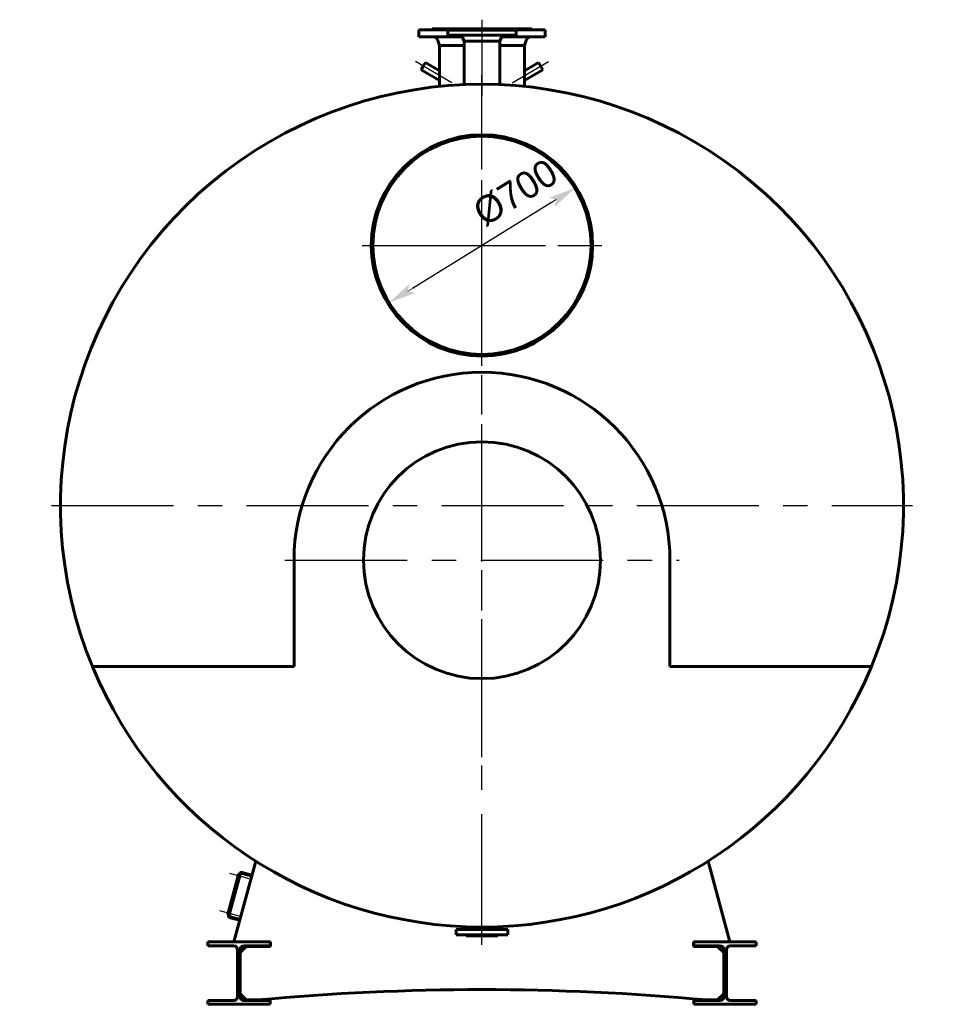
# Model space of a CAD drawing. Header units: millimetres. Extents: x 0 to 5973, y -173 to 841.
# Tile 5 of 6: x 4270 to 4507, y -125 to 128. Entities that reach past the tile are written whole.
import ezdxf

# ---------------------------------------------------------------- set-up
doc = ezdxf.new("R2010")
doc.units = ezdxf.units.MM
for name, pattern in [('CENTER2_per19_scale0.979878', [28, 18.666667, -3.111111, 3.111111, -3.111111]), ('CENTER_per18_scale0.989173', [50.25, 31.40625, -6.28125, 6.28125, -6.28125]), ('CENTER_per1_scale0.029528', [1.5, 0.9375, -0.1875, 0.1875, -0.1875]), ('CENTER_per1_scale0.088727', [4.507347, 2.817092, -0.563418, 0.563418, -0.563418]), ('CENTER_per1_scale0.163386', [8.3, 5.1875, -1.0375, 1.0375, -1.0375]), ('CENTER_per1_scale0.334646', [17, 10.625, -2.125, 2.125, -2.125]), ('CENTER_per2_scale0.757874', [38.5, 24.0625, -4.8125, 4.8125, -4.8125]), ('CENTER_per36_scale0.985710', [50.074074, 31.296296, -6.259259, 6.259259, -6.259259]), ('CENTER_per4_scale0.895218', [45.477069, 28.423168, -5.684634, 5.684634, -5.684634]), ('CENTER_pere_scale0.998313', [50.714286, 31.696429, -6.339286, 6.339286, -6.339286])]:
    doc.linetypes.add(name, pattern=pattern)
doc.styles.add('TextStyle_1', font='T-FLEX Type A.TTF', dxfattribs={"height": 7})
doc.dimstyles.new('DIM_ST_4', dxfattribs={"dimtxt": 7, "dimasz": 7, "dimexe": 0, "dimexo": 0, "dimgap": 1.75, "dimtad": 1, "dimlfac": 12.5, "dimrnd": 0.01, "dimdsep": 46, "dimtxsty": 'TextStyle_1', "dimblk": 'Arrow_3_C7_Status', "dimcen": 0.09, "dimclrd": 7, "dimclre": 7, "dimclrt": 7, "dimazin": 0, "dimtfac": 1, "dimtdec": 0, "dimtmove": 0, "dimatfit": 0, "dimldrblk": 'NONE', "dimfxl": 1, "dimtvp": 1, "dimtolj": 1, "dimarcsym": 0})

# ---------------------------------------------------------------- blocks, each defined once
blk = doc.blocks.new('Arrow_3_C7_Status')
at = {"color": 7, "linetype": 'Continuous', "lineweight": 0}
blk.add_line((-1, 0), (-0.8, 0), dxfattribs=at)
at = {"color": 7}
blk.add_solid([(-1, -0.2), (0, 0), (-0.8, 0), (-1, 0.2)], dxfattribs=at)
blk = doc.blocks.new('*D12')
at = {"color": 7, "lineweight": -2}
blk.add_line((17.87, 80.63), (-17.87, 58.57), dxfattribs=at)
at = {"layer": 'Defpoints', "color": 0}
for p in [(23.83, 84.3), (-17.87, 58.57)]:
    blk.add_point(p, dxfattribs=at)
at = {"color": 7, "lineweight": -2, "xscale": 7, "yscale": 7, "zscale": 7}
for p, rotation in [((23.83, 84.3), 31.6776221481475), ((-23.83, 54.9), 211.6776221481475)]:
    blk.add_blockref('Arrow_3_C7_Status', p, dxfattribs=dict(at, rotation=rotation))
at = {"color": 7, "insert": (8.62, 83.15), "char_height": 7, "attachment_point": 5, "rotation": 31.6776, "style": 'TextStyle_1'}
blk.add_mtext('\\A1;%%c700{\\H0.5x;\\S^ ;} ', dxfattribs=at)
blk = doc.blocks.new('_None')
blk = doc.blocks.new('Проекция_15')
at = {"color": 7, "linetype": 'CENTER_per1_scale0.029528', "lineweight": 25}
for p, q in [((0, 127.53333), (0, 122.74667)), ((0, -109.93333), (0, -105.14667))]:
    blk.add_line(p, q, dxfattribs=at)
at = {"color": 7, "linetype": 'CENTER_per4_scale0.895218', "lineweight": 25}
blk.add_line((0, 127.29333), (0, 108.074), dxfattribs=at)
at = {"color": 7, "linetype": 'Continuous', "lineweight": 60}
for p, q in [((-15.648, 124.96), (-16.2, 124.96)), ((-16.2, 124.96), (-16.2, 123.12)), ((-6.44, 124.96), (-15.648, 124.96)), ((-12.8, 125.2), (-6.32, 125.2)), ((-12.8, 125.2), (-12.8, 125.08)), ((-8.13014, 124.88), (-8.8, 124.88)), ((-8.8, 124.88), (-8.8, 123.52)), ((8.8, 124.88), (-8.13014, 124.88)), ((-6.44, 124.96), (-6.44, 124.88)), ((-6.44, 124.96), (6.44, 124.96)), ((-6.32, 125.2), (6.32, 125.2)), ((-6.32, 125.2), (-6.32, 125.08)), ((6.32, 125.2), (12.8, 125.2)), ((6.32, 125.08), (6.32, 125.2)), ((16.2, 124.96), (6.44, 124.96)), ((6.44, 124.88), (6.44, 124.96)), ((8.8, 123.52), (8.8, 124.88)), ((12.8, 125.08), (12.8, 125.2)), ((16.2, 123.12), (16.2, 124.96)), ((-15.648, 123.12), (-16.2, 123.12)), ((-5.0396, 123.12), (-15.648, 123.12)), ((-11.45894, 122.46844), (-10.92, 120.88)), ((-8.13014, 123.52), (-8.8, 123.52)), ((8.8, 123.52), (-8.13014, 123.52)), ((-5.07574, 123.20657), (-4.572, 122)), ((-4.572, 122), (-4.572, 110.86335)), ((-4.572, 122), (4.572, 122)), ((4.572, 122), (5.07574, 123.20657)), ((4.572, 110.86335), (4.572, 122)), ((16.2, 123.12), (5.0396, 123.12)), ((10.92, 120.88), (11.45894, 122.46844)), ((-10.92, 120.88), (-10.92, 110.40737)), ((-10.92, 120.88), (-4.572, 120.88)), ((4.572, 120.88), (10.92, 120.88)), ((10.92, 110.40737), (10.92, 120.88)), ((-14.53872, 116.53172), (-15.07672, 115.59988)), ((-10.92, 114.44246), (-14.53872, 116.53172)), ((14.53872, 116.53172), (10.92, 114.44246)), ((15.61472, 114.66804), (14.53872, 116.53172)), ((-15.07672, 115.59988), (-15.61472, 114.66804)), ((-15.61472, 114.66804), (-10.92, 111.95754)), ((10.92, 111.95754), (15.61472, 114.66804)), ((-48.24, -38.48), (-48.24, -11.2)), ((48.24, -11.2), (48.24, -38.48)), ((-99.97273, -38.48), (-48.24, -38.48)), ((48.24, -38.48), (99.97273, -38.48)), ((-63.64536, -109.2), (-58.08304, -88.44114)), ((58.08304, -88.44114), (63.64536, -109.2)), ((-62.47878, -91.86425), (-65.21191, -102.06442)), ((-65.07807, -102.18311), (-62.30353, -91.82838)), ((-65.05736, -102.10584), (-62.32423, -91.90566)), ((-64.84625, -102.24523), (-62.07171, -91.8905)), ((-62.68602, -92.35948), (-62.57628, -91.94993)), ((-62.65208, -92.41827), (-62.6289, -92.42448)), ((-62.49431, -91.9222), (-62.51749, -91.91599)), ((-62.32423, -91.90566), (-62.47878, -91.86425)), ((-62.20836, -92.40051), (-61.97654, -92.46263)), ((-61.91028, -92.21535), (-62.14211, -92.15323)), ((-61.97654, -92.46263), (-61.91028, -92.21535)), ((-61.58181, -91.60766), (-59.10904, -92.27023)), ((-61.51969, -91.37584), (-59.04692, -92.03841)), ((-65.25351, -101.94147), (-65.14377, -101.53192)), ((-65.21956, -102.00026), (-65.19638, -102.00647)), ((-65.05736, -102.10584), (-65.21191, -102.06442)), ((-65.0618, -101.50419), (-65.08498, -101.49798)), ((-64.77585, -101.98249), (-64.54403, -102.04461)), ((-64.47777, -101.79733), (-64.70959, -101.73522)), ((-62.15275, -103.62952), (-64.62552, -102.96695)), ((-62.09063, -103.3977), (-64.5634, -102.73512)), ((-64.54403, -102.04461), (-64.47777, -101.79733)), ((-6.6, -106), (6.6, -106)), ((-6.6, -106), (-6.6, -107.36)), ((-6.6, -106), (6.6, -106)), ((-6.6, -106), (-6.6, -107.36)), ((-2.75193, -105.32499), (-2.88445, -105.68557)), ((-2.75193, -105.32499), (-2.88445, -105.68557)), ((2.88445, -105.68557), (2.75193, -105.32499)), ((2.88445, -105.68557), (2.75193, -105.32499)), ((6.6, -107.36), (6.6, -106)), ((6.6, -107.36), (6.6, -106)), ((-6.6, -107.36), (6.6, -107.36)), ((-6.6, -107.36), (6.6, -107.36)), ((-4.08, -107.48), (-4.08, -107.6)), ((-4.08, -107.48), (-4.08, -107.6)), ((-2.885, -107.6), (-4.08, -107.6)), ((-2.885, -107.6), (-4.08, -107.6)), ((4.08, -107.6), (-2.885, -107.6)), ((4.08, -107.6), (-2.885, -107.6)), ((4.08, -107.6), (4.08, -107.48)), ((4.08, -107.6), (4.08, -107.48)), ((-70.4, -109.2), (-70.4, -110.16)), ((-54.4, -109.2), (-70.4, -109.2)), ((-70.4, -110.16), (-63.76, -110.16)), ((-62.72, -111.2), (-62.72, -123.2)), ((-60.48, -110.32), (-62.08, -111.92)), ((-62.08, -123.2), (-62.08, -111.2)), ((-61.04, -110.16), (-54.4, -110.16)), ((-60.48, -110.32), (-54.24, -110.32)), ((-54.24, -109.2), (-54.4, -109.2)), ((-54.4, -110.16), (-54.4, -109.2)), ((-54.24, -110.32), (-54.24, -109.2)), ((54.24, -109.2), (54.4, -109.2)), ((54.24, -110.32), (54.24, -109.2)), ((60.48, -110.32), (54.24, -110.32)), ((70.4, -109.2), (54.4, -109.2)), ((54.4, -109.2), (54.4, -110.16)), ((54.4, -110.16), (61.04, -110.16)), ((62.08, -111.92), (60.48, -110.32)), ((62.08, -111.2), (62.08, -123.2)), ((62.72, -123.2), (62.72, -111.2)), ((63.76, -110.16), (70.4, -110.16)), ((70.4, -110.16), (70.4, -109.2)), ((-62.08, -122.48), (-60.48, -124.08)), ((60.48, -124.08), (62.08, -122.48)), ((-70.4, -124.24), (-70.4, -125.2)), ((-63.76, -124.24), (-70.4, -124.24)), ((-70.4, -125.2), (-54.4, -125.2)), ((-54.4, -124.24), (-61.04, -124.24)), ((-57.5963, -124.08), (-60.48, -124.08)), ((-54.4, -125.2), (-54.4, -124.24)), ((61.04, -124.24), (54.4, -124.24)), ((54.4, -124.24), (54.4, -125.2)), ((54.4, -125.2), (70.4, -125.2)), ((60.48, -124.08), (57.5963, -124.08)), ((70.4, -124.24), (63.76, -124.24)), ((70.4, -125.2), (70.4, -124.24))]:
    blk.add_line(p, q, dxfattribs=at)
at = {"color": 7, "linetype": 'CENTER_per2_scale0.757874', "lineweight": 25}
for p, q in [((-7.72127, 111.35321), (-17.09744, 116.76655)), ((7.72127, 111.35321), (17.09744, 116.76655))]:
    blk.add_line(p, q, dxfattribs=at)
at = {"color": 7, "linetype": 'CENTER_per36_scale0.985710', "lineweight": 25}
for p, q in [((0, -107.69333), (0, 113.29333)), ((-110.49333, 2.8), (110.49333, 2.8))]:
    blk.add_line(p, q, dxfattribs=at)
at = {"color": 7, "linetype": 'CENTER_pere_scale0.998313', "lineweight": 25}
for p, q in [((0, 38.86667), (0, 100.33333)), ((-30.73333, 69.6), (30.73333, 69.6))]:
    blk.add_line(p, q, dxfattribs=at)
at = {"color": 7, "linetype": 'CENTER2_per19_scale0.979878', "lineweight": 25}
for p, q in [((0, 39.26667), (0, 99.93333)), ((-30.33333, 69.6), (30.33333, 69.6))]:
    blk.add_line(p, q, dxfattribs=at)
at = {"color": 7, "linetype": 'CENTER_per18_scale0.989173', "lineweight": 25}
for p, q in [((0, -61.77333), (0, 39.37333)), ((-50.57333, -11.2), (50.57333, -11.2))]:
    blk.add_line(p, q, dxfattribs=at)
at = {"color": 7, "linetype": 'CENTER_per1_scale0.163386', "lineweight": 25}
for p, q in [((-64.83861, -91.56322), (-59.68959, -92.9429)), ((-67.4061, -101.14521), (-62.25707, -102.52488))]:
    blk.add_line(p, q, dxfattribs=at)
at = {"color": 7, "linetype": 'CENTER_per1_scale0.088727', "lineweight": 25}
blk.add_line((0, -108.01891), (0, -102.99165), dxfattribs=at)
at = {"color": 7, "linetype": 'CENTER_per1_scale0.334646', "lineweight": 25}
blk.add_line((0, -109.69333), (0, -103.66667), dxfattribs=at)
at = {"color": 7, "linetype": 'Continuous', "lineweight": 60}
for centre, radius in [((0, 69.6), 28.4), ((0, 69.6), 28), ((0, -11.2), 30.4)]:
    blk.add_circle(centre, radius, dxfattribs=at)
for centre, radius, start, end in [((-12.92, 125.08), 0.12, 270, 0.000007), ((-6.44, 125.08), 0.12, 270, 0.0000038), ((6.44, 125.08), 0.12, 179.9999962, 270), ((12.92, 125.08), 0.12, 179.999993, 270), ((-12.36804, 122.16), 0.96, 18.7413404, 90), ((-5.66634, 122.96), 0.64, 22.6605363, 61.0449756), ((5.66634, 122.96), 0.64, 118.9550244, 157.3394637), ((12.36804, 122.16), 0.96, 90, 161.2586596), ((0, 2.8), 108.16, 337.5636532, 202.4363468), ((0, -11.2), 48.24, 0.0000015, 180), ((0, 2.8), 108.16, 202.4363468, 337.5636532), ((-62.63966, -92.37191), 0.048, 165, 255), ((-62.52992, -91.96236), 0.048, 75, 165), ((-61.68534, -91.99403), 0.64, 75, 165), ((-61.68534, -91.99403), 0.4, 75, 165), ((-65.20714, -101.95389), 0.048, 165, 255), ((-65.0974, -101.54434), 0.048, 75, 165), ((-64.45988, -102.34875), 0.64, 165, 255), ((-64.45988, -102.34875), 0.4, 165, 255), ((-3.33499, -105.52), 0.48, 270, 339.8216199), ((-3.33499, -105.52), 0.48, 270, 339.8216199), ((3.33499, -105.52), 0.48, 200.1783801, 270), ((3.33499, -105.52), 0.48, 200.1783801, 270), ((-4.2, -107.48), 0.12, 359.999997, 90), ((-4.2, -107.48), 0.12, 359.999997, 90), ((4.2, -107.48), 0.12, 90, 180.0000032), ((4.2, -107.48), 0.12, 90, 180.0000032), ((-63.76, -111.2), 1.04, 0, 90), ((-61.04, -111.2), 1.04, 90, 180), ((61.04, -111.2), 1.04, 0.0000024, 90), ((63.76, -111.2), 1.04, 90, 179.9999973), ((-63.76, -123.2), 1.04, 270, 0.0000027), ((-61.04, -123.2), 1.04, 179.9999976, 270), ((0, -745.33585), 623.92, 84.7032793, 95.2967207), ((61.04, -123.2), 1.04, 270, 0), ((63.76, -123.2), 1.04, 180, 270)]:
    blk.add_arc(centre, radius, start, end, dxfattribs=at)
dim = blk.add_diameter_dim_2p(p1=(-23.82846, 54.8961), p2=(23.82846, 84.3039), text='<>{\\H0.5x;\\S^ ;} ', dimstyle='DIM_ST_4')
dim.commit()
dim.dimension.update_dxf_attribs({"geometry": '*D12', "text_midpoint": (11.38101, 78.67928), "dimtype": 163})

msp = doc.modelspace()

# ---------------------------------------------------------------- block references
msp.add_blockref('Проекция_15', (4388.73, 0))

doc.saveas('drawing.dxf')
